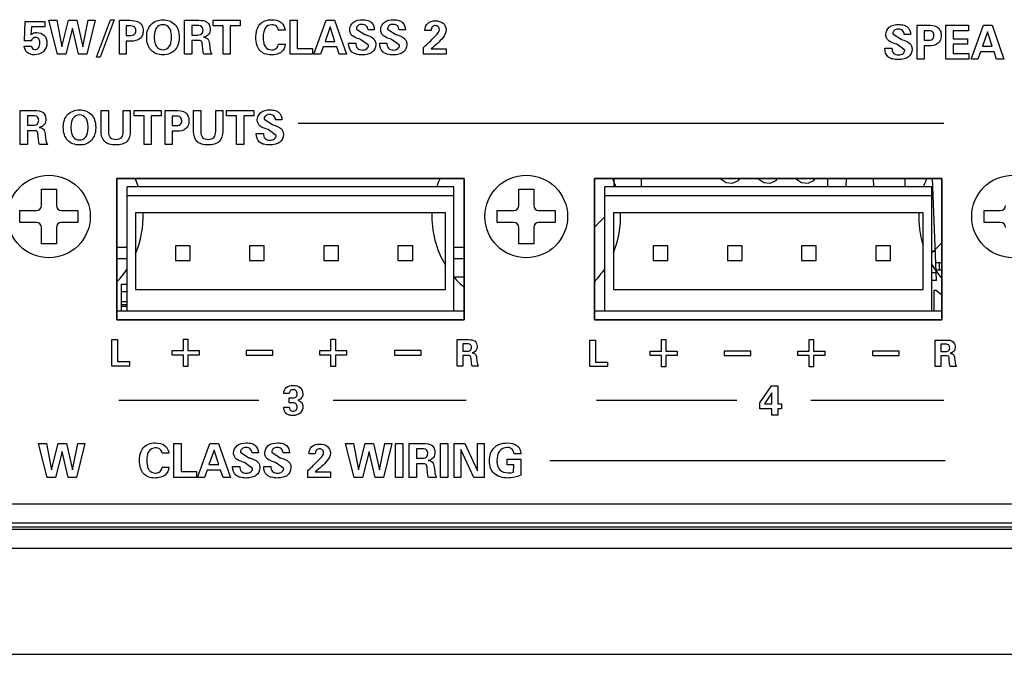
# Model space of a CAD drawing. Header units: inches. Extents: x 0 to 34, y 0 to 22.
# Tile 15 of 27: x 17.4 to 20, y 0 to 1.7. Entities that reach past the tile are written whole.
import ezdxf

# ---------------------------------------------------------------- set-up
doc = ezdxf.new("R2010")
doc.units = ezdxf.units.IN
doc.header["$LTSCALE"] = 1.87
doc.header["$MEASUREMENT"] = 0
doc.layers.get('0').update_dxf_attribs({"linetype": 'CONTINUOUS'})
doc.layers.add('03___PRT_ALL_CURVES', color=7, linetype='CONTINUOUS')
doc.layers.add('3_ALL_AXES', color=7, linetype='CONTINUOUS')

msp = doc.modelspace()

# ---------------------------------------------------------------- linework, layer by layer
at = {"color": 5}
for p, q in [((17.3901, 1.6267), (17.3921, 1.6779)), ((17.3921, 1.6779), (17.4442, 1.6779)), ((17.4442, 1.6779), (17.4442, 1.6638)), ((17.4549, 1.6808), (17.4761, 1.6808)), ((17.478, 1.5908), (17.4549, 1.6808)), ((17.4761, 1.6808), (17.4891, 1.6108)), ((17.4891, 1.6108), (17.5069, 1.6808)), ((17.5069, 1.6808), (17.5287, 1.6808)), ((17.5287, 1.6808), (17.5445, 1.6108)), ((17.5445, 1.6108), (17.5587, 1.6808)), ((17.5773, 1.6808), (17.5552, 1.5908)), ((17.5587, 1.6808), (17.5773, 1.6808)), ((17.5807, 1.5831), (17.6181, 1.6821)), ((17.6277, 1.6821), (17.5905, 1.5831)), ((17.6181, 1.6821), (17.6277, 1.6821)), ((17.6416, 1.6808), (17.6683, 1.6808)), ((17.6416, 1.5908), (17.6416, 1.6808)), ((17.8145, 1.6808), (17.8519, 1.6808)), ((17.8145, 1.5908), (17.8145, 1.6808)), ((17.8898, 1.6808), (17.9621, 1.6808)), ((17.8898, 1.6661), (17.8898, 1.6808)), ((17.9621, 1.6808), (17.9621, 1.6661)), ((18.0941, 1.6808), (18.1132, 1.6808)), ((18.0941, 1.5908), (18.0941, 1.6808)), ((18.1132, 1.6808), (18.1132, 1.606)), ((18.1568, 1.5908), (18.1895, 1.6808)), ((18.1895, 1.6808), (18.2122, 1.6808)), ((18.2122, 1.6808), (18.2436, 1.5908)), ((17.4086, 1.6638), (17.4074, 1.6425)), ((17.4442, 1.6638), (17.4086, 1.6638)), ((17.5171, 1.6597), (17.4994, 1.5908)), ((17.5333, 1.5908), (17.5171, 1.6597)), ((17.669, 1.6658), (17.6598, 1.6658)), ((17.6598, 1.6658), (17.6598, 1.6406)), ((17.8447, 1.6669), (17.8334, 1.6669)), ((17.8334, 1.6669), (17.8334, 1.6417)), ((17.9163, 1.6661), (17.8898, 1.6661)), ((17.9163, 1.5908), (17.9163, 1.6661)), ((17.9621, 1.6661), (17.9356, 1.6661)), ((17.9356, 1.6661), (17.9356, 1.5908)), ((18.0806, 1.6548), (18.0629, 1.6548)), ((18.2005, 1.663), (18.1868, 1.6249)), ((18.2128, 1.6249), (18.2005, 1.663)), ((18.2703, 1.6576), (18.2924, 1.6431)), ((18.3173, 1.6556), (18.3006, 1.6556)), ((18.3173, 1.6561), (18.3173, 1.6556)), ((18.3525, 1.6576), (18.3747, 1.6431)), ((18.3996, 1.6556), (18.3829, 1.6556)), ((18.3996, 1.6561), (18.3996, 1.6556)), ((18.4511, 1.6535), (18.4511, 1.6545)), ((18.4677, 1.6535), (18.4511, 1.6535)), ((19.6912, 1.6448), (19.7134, 1.6304)), ((19.7561, 1.668), (19.7829, 1.668)), ((19.7561, 1.578), (19.7561, 1.668)), ((19.7836, 1.653), (19.7744, 1.653)), ((19.7744, 1.653), (19.7744, 1.6279)), ((19.8319, 1.668), (19.8918, 1.668)), ((19.8319, 1.578), (19.8319, 1.668)), ((19.8918, 1.6531), (19.8515, 1.6531)), ((19.8515, 1.6531), (19.8515, 1.6319)), ((19.8918, 1.668), (19.8918, 1.6531)), ((19.8988, 1.578), (19.9315, 1.668)), ((19.9426, 1.6503), (19.9289, 1.6121)), ((19.9315, 1.668), (19.9543, 1.668)), ((19.955, 1.6121), (19.9426, 1.6503)), ((19.9543, 1.668), (19.9858, 1.578)), ((17.4084, 1.6267), (17.3901, 1.6267)), ((17.6598, 1.6406), (17.669, 1.6406)), ((17.6732, 1.6255), (17.6598, 1.6255)), ((17.6598, 1.6255), (17.6598, 1.5908)), ((17.8334, 1.6417), (17.8447, 1.6417)), ((17.85, 1.627), (17.8334, 1.627)), ((17.8334, 1.627), (17.8334, 1.5908)), ((17.8801, 1.6189), (17.8817, 1.6059)), ((18.1868, 1.6249), (18.2128, 1.6249)), ((18.2492, 1.62), (18.2681, 1.62)), ((18.2492, 1.6188), (18.2492, 1.62)), ((18.2808, 1.6301), (18.2769, 1.6314)), ((18.3019, 1.6144), (18.2808, 1.6301)), ((18.2924, 1.6431), (18.2936, 1.6428)), ((18.3315, 1.62), (18.3503, 1.62)), ((18.3315, 1.6188), (18.3315, 1.62)), ((18.3631, 1.6301), (18.3592, 1.6314)), ((18.3842, 1.6144), (18.3631, 1.6301)), ((18.3747, 1.6431), (18.3758, 1.6428)), ((19.7018, 1.6173), (19.6979, 1.6186)), ((19.7134, 1.6304), (19.7146, 1.63)), ((19.7384, 1.6429), (19.7216, 1.6429)), ((19.7384, 1.6433), (19.7384, 1.6429)), ((19.7744, 1.6279), (19.7836, 1.6279)), ((19.8515, 1.6319), (19.8893, 1.6319)), ((19.8893, 1.6319), (19.8893, 1.6172)), ((17.3898, 1.6126), (17.4087, 1.6126)), ((17.3898, 1.6124), (17.3898, 1.6126)), ((17.863, 1.6017), (17.8617, 1.6154)), ((18.063, 1.6177), (18.0811, 1.6177)), ((18.1132, 1.606), (18.1538, 1.606)), ((18.1538, 1.606), (18.1538, 1.5908)), ((18.182, 1.6101), (18.1749, 1.5908)), ((18.2176, 1.6101), (18.182, 1.6101)), ((18.224, 1.5908), (18.2176, 1.6101)), ((18.4478, 1.609), (18.4529, 1.6137)), ((18.4478, 1.5908), (18.4478, 1.609)), ((18.4677, 1.6055), (18.508, 1.6055)), ((18.508, 1.6055), (18.508, 1.5908)), ((19.6701, 1.6072), (19.689, 1.6072)), ((19.6701, 1.606), (19.6701, 1.6072)), ((19.723, 1.6016), (19.7018, 1.6173)), ((19.7878, 1.6127), (19.7744, 1.6127)), ((19.7744, 1.6127), (19.7744, 1.578)), ((19.8893, 1.6172), (19.8515, 1.6172)), ((19.8515, 1.6172), (19.8515, 1.593)), ((19.8515, 1.593), (19.8932, 1.593)), ((19.8932, 1.593), (19.8932, 1.578)), ((19.924, 1.5973), (19.917, 1.578)), ((19.9597, 1.5973), (19.924, 1.5973)), ((19.9289, 1.6121), (19.955, 1.6121)), ((19.9661, 1.578), (19.9597, 1.5973)), ((17.4994, 1.5908), (17.478, 1.5908)), ((17.5552, 1.5908), (17.5333, 1.5908)), ((17.5905, 1.5831), (17.5807, 1.5831)), ((17.6598, 1.5908), (17.6416, 1.5908)), ((17.8334, 1.5908), (17.8145, 1.5908)), ((17.8864, 1.5908), (17.8655, 1.5908)), ((17.9356, 1.5908), (17.9163, 1.5908)), ((18.1538, 1.5908), (18.0941, 1.5908)), ((18.1749, 1.5908), (18.1568, 1.5908)), ((18.2436, 1.5908), (18.224, 1.5908)), ((18.508, 1.5908), (18.4478, 1.5908)), ((19.7744, 1.578), (19.7561, 1.578)), ((19.8932, 1.578), (19.8319, 1.578)), ((19.917, 1.578), (19.8988, 1.578)), ((19.9858, 1.578), (19.9661, 1.578)), ((17.379, 1.4418), (17.4164, 1.4418)), ((17.379, 1.3518), (17.379, 1.4418)), ((17.5933, 1.4418), (17.6125, 1.4418)), ((17.5933, 1.3864), (17.5933, 1.4418)), ((17.6125, 1.4418), (17.6125, 1.3851)), ((17.6521, 1.4418), (17.6706, 1.4418)), ((17.6521, 1.3859), (17.6521, 1.4418)), ((17.6706, 1.4418), (17.6706, 1.3864)), ((17.6805, 1.4418), (17.7528, 1.4418)), ((17.6805, 1.4272), (17.6805, 1.4418)), ((17.7528, 1.4418), (17.7528, 1.4272)), ((17.763, 1.4418), (17.7896, 1.4418)), ((17.763, 1.3518), (17.763, 1.4418)), ((17.8382, 1.4418), (17.8574, 1.4418)), ((17.8382, 1.3864), (17.8382, 1.4418)), ((17.8574, 1.4418), (17.8574, 1.3851)), ((17.897, 1.4418), (17.9155, 1.4418)), ((17.897, 1.3859), (17.897, 1.4418)), ((17.9155, 1.4418), (17.9155, 1.3864)), ((17.9254, 1.4418), (17.9977, 1.4418)), ((17.9254, 1.4272), (17.9254, 1.4418)), ((17.9977, 1.4418), (17.9977, 1.4272)), ((17.4092, 1.4279), (17.3979, 1.4279)), ((17.3979, 1.4279), (17.3979, 1.4027)), ((17.707, 1.4272), (17.6805, 1.4272)), ((17.707, 1.3518), (17.707, 1.4272)), ((17.7528, 1.4272), (17.7263, 1.4272)), ((17.7263, 1.4272), (17.7263, 1.3518)), ((17.7904, 1.4268), (17.7812, 1.4268)), ((17.7812, 1.4268), (17.7812, 1.4017)), ((17.9519, 1.4272), (17.9254, 1.4272)), ((17.9519, 1.3518), (17.9519, 1.4272)), ((17.9977, 1.4272), (17.9712, 1.4272)), ((17.9712, 1.4272), (17.9712, 1.3518)), ((18.0254, 1.4186), (18.0476, 1.4042)), ((18.0725, 1.4167), (18.0557, 1.4167)), ((18.0725, 1.4171), (18.0725, 1.4167)), ((17.3979, 1.4027), (17.4092, 1.4027)), ((17.4145, 1.388), (17.3979, 1.388)), ((17.3979, 1.388), (17.3979, 1.3518)), ((17.7812, 1.4017), (17.7904, 1.4017)), ((17.7946, 1.3865), (17.7812, 1.3865)), ((17.7812, 1.3865), (17.7812, 1.3518)), ((18.0359, 1.3911), (18.0321, 1.3924)), ((18.0571, 1.3754), (18.0359, 1.3911)), ((18.0476, 1.4042), (18.0487, 1.4038)), ((18.1153, 1.4081), (19.8265, 1.4081)), ((17.4275, 1.3628), (17.4262, 1.3764)), ((17.4446, 1.3799), (17.4462, 1.3669)), ((18.0043, 1.381), (18.0232, 1.381)), ((18.0043, 1.3798), (18.0043, 1.381)), ((17.3979, 1.3518), (17.379, 1.3518)), ((17.4509, 1.3518), (17.43, 1.3518)), ((17.7263, 1.3518), (17.707, 1.3518)), ((17.7812, 1.3518), (17.763, 1.3518)), ((17.9712, 1.3518), (17.9519, 1.3518)), ((18.9012, 1.1325), (18.9282, 1.1594)), ((19.7943, 1.0639), (19.8212, 1.0908)), ((17.8112, 0.8353), (17.8232, 0.8353)), ((17.8112, 0.8051), (17.8112, 0.8353)), ((17.8232, 0.8353), (17.8232, 0.8051)), ((18.2024, 0.8353), (18.2144, 0.8353)), ((18.2024, 0.8051), (18.2024, 0.8353)), ((18.2144, 0.8353), (18.2144, 0.8051)), ((17.6218, 0.8342), (17.6367, 0.8342)), ((17.6218, 0.7642), (17.6218, 0.8342)), ((17.6367, 0.8342), (17.6367, 0.776)), ((18.537, 0.8342), (18.5661, 0.8342)), ((18.537, 0.7642), (18.537, 0.8342)), ((18.5606, 0.8234), (18.5517, 0.8234)), ((18.5517, 0.8234), (18.5517, 0.8038)), ((18.8887, 0.8331), (18.9036, 0.8331)), ((18.8887, 0.7631), (18.8887, 0.8331)), ((18.9036, 0.8331), (18.9036, 0.7749)), ((19.0781, 0.8342), (19.0901, 0.8342)), ((19.0781, 0.804), (19.0781, 0.8342)), ((19.0901, 0.8342), (19.0901, 0.804)), ((19.4693, 0.8342), (19.4813, 0.8342)), ((19.4693, 0.804), (19.4693, 0.8342)), ((19.4813, 0.8342), (19.4813, 0.804)), ((19.8039, 0.8331), (19.833, 0.8331)), ((19.8039, 0.7631), (19.8039, 0.8331)), ((19.8275, 0.8223), (19.8186, 0.8223)), ((19.8186, 0.8223), (19.8186, 0.8027)), ((17.7817, 0.8051), (17.8112, 0.8051)), ((17.7817, 0.7933), (17.7817, 0.8051)), ((17.8112, 0.7933), (17.7817, 0.7933)), ((17.8112, 0.763), (17.8112, 0.7933)), ((17.8232, 0.8051), (17.8527, 0.8051)), ((17.8527, 0.7933), (17.8232, 0.7933)), ((17.8232, 0.7933), (17.8232, 0.763)), ((17.8527, 0.8051), (17.8527, 0.7933)), ((18.0483, 0.8051), (17.9773, 0.8051)), ((17.9773, 0.8051), (17.9773, 0.7933)), ((17.9773, 0.7933), (18.0483, 0.7933)), ((18.0483, 0.7933), (18.0483, 0.8051)), ((18.1729, 0.8051), (18.2024, 0.8051)), ((18.1729, 0.7933), (18.1729, 0.8051)), ((18.2024, 0.7933), (18.1729, 0.7933)), ((18.2024, 0.763), (18.2024, 0.7933)), ((18.2144, 0.8051), (18.2439, 0.8051)), ((18.2439, 0.7933), (18.2144, 0.7933)), ((18.2144, 0.7933), (18.2144, 0.763)), ((18.2439, 0.8051), (18.2439, 0.7933)), ((18.4415, 0.8051), (18.3705, 0.8051)), ((18.3705, 0.8051), (18.3705, 0.7933)), ((18.3705, 0.7933), (18.4415, 0.7933)), ((18.4415, 0.7933), (18.4415, 0.8051)), ((18.5517, 0.8038), (18.5606, 0.8038)), ((18.5646, 0.7924), (18.5517, 0.7924)), ((18.5517, 0.7924), (18.5517, 0.7642)), ((18.5748, 0.7727), (18.5738, 0.7833)), ((18.5881, 0.786), (18.5893, 0.7759)), ((19.0486, 0.804), (19.0781, 0.804)), ((19.0486, 0.7923), (19.0486, 0.804)), ((19.0781, 0.7923), (19.0486, 0.7923)), ((19.0781, 0.7619), (19.0781, 0.7923)), ((19.0901, 0.804), (19.1196, 0.804)), ((19.1196, 0.7923), (19.0901, 0.7923)), ((19.0901, 0.7923), (19.0901, 0.7619)), ((19.1196, 0.804), (19.1196, 0.7923)), ((19.3152, 0.804), (19.2442, 0.804)), ((19.2442, 0.804), (19.2442, 0.7922)), ((19.2442, 0.7922), (19.3152, 0.7922)), ((19.3152, 0.7922), (19.3152, 0.804)), ((19.4399, 0.804), (19.4693, 0.804)), ((19.4399, 0.7923), (19.4399, 0.804)), ((19.4693, 0.7923), (19.4399, 0.7923)), ((19.4693, 0.7619), (19.4693, 0.7923)), ((19.4813, 0.804), (19.5108, 0.804)), ((19.5108, 0.7923), (19.4813, 0.7923)), ((19.4813, 0.7923), (19.4813, 0.7619)), ((19.5108, 0.804), (19.5108, 0.7923)), ((19.7084, 0.804), (19.6374, 0.804)), ((19.6374, 0.804), (19.6374, 0.7922)), ((19.6374, 0.7922), (19.7084, 0.7922)), ((19.7084, 0.7922), (19.7084, 0.804)), ((19.8186, 0.8027), (19.8275, 0.8027)), ((19.8316, 0.7913), (19.8186, 0.7913)), ((19.8186, 0.7913), (19.8186, 0.7631)), ((19.855, 0.785), (19.8562, 0.7748)), ((17.6683, 0.7642), (17.6218, 0.7642)), ((17.6367, 0.776), (17.6683, 0.776)), ((17.6683, 0.776), (17.6683, 0.7642)), ((17.8232, 0.763), (17.8112, 0.763)), ((18.2144, 0.763), (18.2024, 0.763)), ((18.5517, 0.7642), (18.537, 0.7642)), ((18.5929, 0.7642), (18.5767, 0.7642)), ((18.9352, 0.7631), (18.8887, 0.7631)), ((18.9036, 0.7749), (18.9352, 0.7749)), ((18.9352, 0.7749), (18.9352, 0.7631)), ((19.0901, 0.7619), (19.0781, 0.7619)), ((19.4813, 0.7619), (19.4693, 0.7619)), ((19.8186, 0.7631), (19.8039, 0.7631)), ((19.8417, 0.7716), (19.8407, 0.7822)), ((19.8598, 0.7631), (19.8436, 0.7631)), ((19.3392, 0.6666), (19.3696, 0.7117)), ((19.3696, 0.7117), (19.3863, 0.7117)), ((19.3863, 0.7117), (19.3863, 0.6639)), ((18.0919, 0.6911), (18.0771, 0.6911)), ((18.092, 0.6796), (18.098, 0.6796)), ((18.092, 0.6667), (18.092, 0.6796)), ((19.3708, 0.6936), (19.3512, 0.6639)), ((19.3708, 0.6639), (19.3708, 0.6936)), ((18.0115, 0.6732), (17.6404, 0.6732)), ((18.0774, 0.6549), (18.092, 0.6549)), ((18.0774, 0.6533), (18.0774, 0.6549)), ((18.0978, 0.6667), (18.092, 0.6667)), ((18.5604, 0.6732), (18.2081, 0.6732)), ((19.2776, 0.6732), (18.9065, 0.6732)), ((19.3392, 0.6511), (19.3392, 0.6666)), ((19.3512, 0.6639), (19.3708, 0.6639)), ((19.3863, 0.6639), (19.396, 0.6639)), ((19.396, 0.6639), (19.396, 0.6511)), ((19.8265, 0.6732), (19.4742, 0.6732)), ((19.3708, 0.6511), (19.3392, 0.6511)), ((19.3708, 0.6343), (19.3708, 0.6511)), ((19.3863, 0.6343), (19.3708, 0.6343)), ((19.396, 0.6511), (19.3863, 0.6511)), ((19.3863, 0.6511), (19.3863, 0.6343)), ((17.4274, 0.5589), (17.4486, 0.5589)), ((17.4505, 0.4689), (17.4274, 0.5589)), ((17.4486, 0.5589), (17.4616, 0.4889)), ((17.4616, 0.4889), (17.4795, 0.5589)), ((17.4795, 0.5589), (17.5014, 0.5589)), ((17.5014, 0.5589), (17.5172, 0.4889)), ((17.5172, 0.4889), (17.5315, 0.5589)), ((17.5502, 0.5589), (17.528, 0.4689)), ((17.5315, 0.5589), (17.5502, 0.5589)), ((17.786, 0.5589), (17.8052, 0.5589)), ((17.786, 0.4689), (17.786, 0.5589)), ((17.8052, 0.5589), (17.8052, 0.4842)), ((17.8489, 0.4689), (17.8817, 0.5589)), ((17.8817, 0.5589), (17.9045, 0.5589)), ((17.9045, 0.5589), (17.936, 0.4689)), ((18.2411, 0.5589), (18.2623, 0.5589)), ((18.2642, 0.4689), (18.2411, 0.5589)), ((18.2623, 0.5589), (18.2754, 0.4889)), ((18.2754, 0.4889), (18.2933, 0.5589)), ((18.2933, 0.5589), (18.3152, 0.5589)), ((18.3152, 0.5589), (18.331, 0.4889)), ((18.331, 0.4889), (18.3453, 0.5589)), ((18.3639, 0.5589), (18.3418, 0.4689)), ((18.3453, 0.5589), (18.3639, 0.5589)), ((18.3733, 0.5589), (18.3926, 0.5589)), ((18.3733, 0.4689), (18.3733, 0.5589)), ((18.3926, 0.5589), (18.3926, 0.4689)), ((18.4098, 0.5589), (18.4474, 0.5589)), ((18.4098, 0.4689), (18.4098, 0.5589)), ((18.4925, 0.5589), (18.5117, 0.5589)), ((18.4925, 0.4689), (18.4925, 0.5589)), ((18.5117, 0.5589), (18.5117, 0.4689)), ((18.529, 0.5589), (18.5569, 0.5589)), ((18.529, 0.4689), (18.529, 0.5589)), ((18.5569, 0.5589), (18.5909, 0.4866)), ((18.5909, 0.5589), (18.6082, 0.5589)), ((18.5909, 0.4866), (18.5909, 0.5589)), ((18.6082, 0.5589), (18.6082, 0.4689)), ((17.4897, 0.5379), (17.472, 0.4689)), ((17.506, 0.4689), (17.4897, 0.5379)), ((17.7725, 0.5329), (17.7547, 0.5329)), ((17.8927, 0.5412), (17.8791, 0.503)), ((17.9051, 0.503), (17.8927, 0.5412)), ((17.9628, 0.5357), (17.985, 0.5213)), ((18.01, 0.5338), (17.9932, 0.5338)), ((18.01, 0.5343), (18.01, 0.5338)), ((18.0453, 0.5357), (18.0675, 0.5213)), ((18.0925, 0.5338), (18.0757, 0.5338)), ((18.0925, 0.5343), (18.0925, 0.5338)), ((18.1442, 0.5317), (18.1442, 0.5326)), ((18.1609, 0.5317), (18.1442, 0.5317)), ((18.3035, 0.5379), (18.2858, 0.4689)), ((18.3198, 0.4689), (18.3035, 0.5379)), ((18.4402, 0.545), (18.4288, 0.545)), ((18.4288, 0.545), (18.4288, 0.5198)), ((18.5814, 0.4689), (18.5463, 0.5434)), ((18.5463, 0.5434), (18.5463, 0.4689)), ((18.7056, 0.5312), (18.6875, 0.5312)), ((18.7056, 0.5328), (18.7056, 0.5312)), ((17.7548, 0.4959), (17.773, 0.4959)), ((17.8791, 0.503), (17.9051, 0.503)), ((17.9416, 0.4982), (17.9606, 0.4982)), ((17.9416, 0.4969), (17.9416, 0.4982)), ((17.9733, 0.5082), (17.9694, 0.5095)), ((17.9945, 0.4925), (17.9733, 0.5082)), ((17.985, 0.5213), (17.9861, 0.5209)), ((18.0242, 0.4982), (18.0431, 0.4982)), ((18.0242, 0.4969), (18.0242, 0.4982)), ((18.0558, 0.5082), (18.052, 0.5095)), ((18.0771, 0.4925), (18.0558, 0.5082)), ((18.0675, 0.5213), (18.0687, 0.5209)), ((18.4288, 0.5198), (18.4402, 0.5198)), ((18.4455, 0.5052), (18.4288, 0.5052)), ((18.4288, 0.5052), (18.4288, 0.4689)), ((18.4757, 0.497), (18.4773, 0.484)), ((18.6694, 0.5169), (18.7054, 0.5169)), ((18.6694, 0.5026), (18.6694, 0.5169)), ((18.6866, 0.5026), (18.6694, 0.5026)), ((18.6865, 0.4829), (18.6866, 0.5026)), ((18.7054, 0.5169), (18.7054, 0.4748)), ((19.83, 0.5128), (18.7824, 0.5128)), ((17.8052, 0.4842), (17.8459, 0.4842)), ((17.8459, 0.4842), (17.8459, 0.4689)), ((17.8742, 0.4883), (17.8671, 0.4689)), ((17.9099, 0.4883), (17.8742, 0.4883)), ((17.9163, 0.4689), (17.9099, 0.4883)), ((18.1408, 0.4872), (18.146, 0.4918)), ((18.1408, 0.4689), (18.1408, 0.4872)), ((18.1609, 0.4837), (18.2013, 0.4837)), ((18.2013, 0.4837), (18.2013, 0.4689)), ((18.4585, 0.4799), (18.4573, 0.4935)), ((17.472, 0.4689), (17.4505, 0.4689)), ((17.528, 0.4689), (17.506, 0.4689)), ((17.8459, 0.4689), (17.786, 0.4689)), ((17.8671, 0.4689), (17.8489, 0.4689)), ((17.936, 0.4689), (17.9163, 0.4689)), ((18.2013, 0.4689), (18.1408, 0.4689)), ((18.2858, 0.4689), (18.2642, 0.4689)), ((18.3418, 0.4689), (18.3198, 0.4689)), ((18.3926, 0.4689), (18.3733, 0.4689)), ((18.4288, 0.4689), (18.4098, 0.4689)), ((18.482, 0.4689), (18.461, 0.4689)), ((18.5117, 0.4689), (18.4925, 0.4689)), ((18.5463, 0.4689), (18.529, 0.4689)), ((18.6082, 0.4689), (18.5814, 0.4689))]:
    msp.add_line(p, q, dxfattribs=at)
at = {"color": 8}
for p, q in [((17.6351, 1.2616), (18.5551, 1.2616)), ((17.6351, 0.8866), (17.6351, 1.2616)), ((18.5551, 1.2616), (18.5551, 0.8866)), ((18.9012, 1.2616), (19.8212, 1.2616)), ((18.9012, 0.8866), (18.9012, 1.2616)), ((18.9529, 1.2396), (18.9529, 1.2616)), ((19.0249, 1.2396), (19.0249, 1.2616)), ((19.5189, 1.2396), (19.5189, 1.2616)), ((19.5677, 1.2396), (19.5685, 1.2616)), ((19.6411, 1.2396), (19.6402, 1.2616)), ((19.7237, 1.2396), (19.7245, 1.2616)), ((19.8067, 0.9911), (19.7962, 1.2616)), ((19.8212, 1.2616), (19.8212, 0.8866)), ((17.435, 1.2333), (17.4748, 1.2333)), ((17.435, 1.1895), (17.435, 1.2333)), ((17.4748, 1.2333), (17.4748, 1.1895)), ((18.5282, 1.2396), (17.6621, 1.2396)), ((17.6621, 0.9106), (17.6621, 1.2396)), ((18.5282, 0.9106), (18.5282, 1.2396)), ((18.7, 1.2333), (18.7398, 1.2333)), ((18.7, 1.1895), (18.7, 1.2333)), ((18.7398, 1.2333), (18.7398, 1.1895)), ((19.7943, 1.2396), (18.9282, 1.2396)), ((18.9282, 0.9106), (18.9282, 1.2396)), ((19.7943, 0.9106), (19.7943, 1.2396)), ((17.6621, 1.2166), (18.5282, 1.2166)), ((18.9282, 1.2166), (19.7943, 1.2166)), ((17.3781, 1.1765), (17.422, 1.1765)), ((17.3781, 1.1446), (17.3781, 1.1765)), ((17.4878, 1.1765), (17.5316, 1.1765)), ((17.5316, 1.1765), (17.5316, 1.1446)), ((18.6431, 1.1765), (18.687, 1.1765)), ((18.6431, 1.1446), (18.6431, 1.1765)), ((18.7528, 1.1765), (18.7966, 1.1765)), ((18.7966, 1.1765), (18.7966, 1.1446)), ((19.9331, 1.1765), (19.977, 1.1765)), ((19.9331, 1.1446), (19.9331, 1.1765)), ((18.5057, 1.1701), (17.6846, 1.1701)), ((17.6846, 1.1701), (17.6846, 0.9671)), ((18.5057, 0.9671), (18.5057, 1.1701)), ((19.7718, 1.1701), (18.9507, 1.1701)), ((18.9507, 1.1701), (18.9507, 0.9671)), ((19.7718, 0.9671), (19.7718, 1.1701)), ((17.422, 1.1446), (17.3781, 1.1446)), ((17.435, 1.0878), (17.435, 1.1316)), ((17.4748, 1.1316), (17.4748, 1.0878)), ((17.5316, 1.1446), (17.4878, 1.1446)), ((18.687, 1.1446), (18.6431, 1.1446)), ((18.7, 1.0878), (18.7, 1.1316)), ((18.7398, 1.1316), (18.7398, 1.0878)), ((18.7966, 1.1446), (18.7528, 1.1446)), ((19.977, 1.1446), (19.9331, 1.1446)), ((17.4748, 1.0878), (17.435, 1.0878)), ((17.6621, 1.0784), (17.6351, 1.0784)), ((17.8292, 1.0831), (17.7902, 1.0831)), ((17.7902, 1.0831), (17.7902, 1.0441)), ((17.8292, 1.0441), (17.8292, 1.0831)), ((18.0258, 1.0831), (17.9868, 1.0831)), ((17.9868, 1.0831), (17.9868, 1.0441)), ((18.0258, 1.0441), (18.0258, 1.0831)), ((18.2224, 1.0831), (18.1834, 1.0831)), ((18.1834, 1.0831), (18.1834, 1.0441)), ((18.2224, 1.0441), (18.2224, 1.0831)), ((18.419, 1.0831), (18.38, 1.0831)), ((18.38, 1.0831), (18.38, 1.0441)), ((18.419, 1.0441), (18.419, 1.0831)), ((18.5551, 1.0784), (18.5282, 1.0784)), ((18.7398, 1.0878), (18.7, 1.0878)), ((19.0953, 1.0831), (19.0563, 1.0831)), ((19.0563, 1.0831), (19.0563, 1.0441)), ((19.0953, 1.0441), (19.0953, 1.0831)), ((19.2919, 1.0831), (19.2529, 1.0831)), ((19.2529, 1.0831), (19.2529, 1.0441)), ((19.2919, 1.0441), (19.2919, 1.0831)), ((19.4885, 1.0831), (19.4495, 1.0831)), ((19.4495, 1.0831), (19.4495, 1.0441)), ((19.4885, 1.0441), (19.4885, 1.0831)), ((19.6851, 1.0831), (19.6461, 1.0831)), ((19.6461, 1.0831), (19.6461, 1.0441)), ((19.6851, 1.0441), (19.6851, 1.0831)), ((17.6621, 1.0484), (17.6351, 1.0484)), ((17.7902, 1.0441), (17.8292, 1.0441)), ((17.9868, 1.0441), (18.0258, 1.0441)), ((18.1834, 1.0441), (18.2224, 1.0441)), ((18.38, 1.0441), (18.419, 1.0441)), ((18.5551, 1.0484), (18.5282, 1.0484)), ((19.0563, 1.0441), (19.0953, 1.0441)), ((19.2529, 1.0441), (19.2919, 1.0441)), ((19.4495, 1.0441), (19.4885, 1.0441)), ((19.6461, 1.0441), (19.6851, 1.0441)), ((19.7943, 1.0686), (19.8037, 1.0686)), ((19.8049, 1.0386), (19.8212, 1.0386)), ((19.8212, 1.0186), (19.8057, 1.0186)), ((19.8139, 1.0386), (19.8139, 1.0186)), ((18.5282, 1.0007), (18.5551, 1.0007)), ((19.7943, 1.0119), (19.8059, 1.0119)), ((17.6846, 0.9671), (18.5057, 0.9671)), ((18.9507, 0.9671), (19.7718, 0.9671)), ((19.8067, 0.9911), (19.7943, 0.9911)), ((19.8009, 0.9656), (19.8059, 0.9656)), ((19.8009, 0.9106), (19.8009, 0.9656)), ((19.8059, 0.9656), (19.8212, 0.9527)), ((17.6351, 0.9106), (18.5551, 0.9106)), ((18.9012, 0.9106), (19.8212, 0.9106)), ((18.5551, 0.8866), (17.6351, 0.8866)), ((19.8212, 0.8866), (18.9012, 0.8866)), ((7.7789, 0.3986), (23.5369, 0.3986)), ((7.7555, 0.3486), (23.5602, 0.3486)), ((17.1579, 0.3379), (22.0329, 0.3379)), ((17.1579, 0.3316), (22.0329, 0.3316)), ((9.2829, 0.2816), (22.0329, 0.2816)), ((0, 0), (34, 0))]:
    msp.add_line(p, q, dxfattribs=at)
for points in [[(19.2336, 1.2616), (19.2337, 1.2615), (19.2497, 1.2507), (19.2667, 1.2494)], [(19.2667, 1.2494), (19.2824, 1.2564), (19.2857, 1.2616)], [(19.3336, 1.2616), (19.3337, 1.2615), (19.3497, 1.2507), (19.3667, 1.2494)], [(19.3667, 1.2494), (19.3824, 1.2564), (19.3857, 1.2616)], [(19.4336, 1.2616), (19.4337, 1.2615), (19.4497, 1.2507), (19.4667, 1.2494)], [(19.4667, 1.2494), (19.4824, 1.2564), (19.4857, 1.2616)]]:
    msp.add_lwpolyline(points, dxfattribs=at)
for centre in [(17.4549, 1.1606), (18.7199, 1.1606), (20.0099, 1.1606)]:
    msp.add_circle(centre, 0.1095, dxfattribs=at)
at = {"color": 7}
for centre, start, end in [((17.4549, 1.1606), 18.4248, 24), ((18.7199, 1.1606), 156.1701, 161.5752), ((18.7199, 1.1606), 18.4248, 23.8299), ((20.0099, 1.1606), 156.1701, 161.5752), ((17.4549, 1.1606), 336.777, 2.2744), ((18.7199, 1.1606), 177.8221, 211.0355), ((18.7199, 1.1606), 337.4276, 2.2691), ((20.0099, 1.1606), 177.6, 197.7122), ((17.4549, 1.1606), 316.1474, 325.9862), ((18.7199, 1.1606), 316.5077, 326.4298), ((20.0099, 1.1606), 210.3937, 221.0051), ((18.7199, 1.1606), 219.9186, 228.7668)]:
    msp.add_arc(centre, 0.25, start, end, dxfattribs=at)
at = {"color": 8}
for centre, start, end in [((17.422, 1.1895), 270, 360), ((17.4878, 1.1895), 180, 270), ((18.687, 1.1895), 270, 360), ((18.7528, 1.1895), 180, 270), ((19.977, 1.1895), 270, 360), ((17.422, 1.1316), 0, 90), ((17.4878, 1.1316), 90, 180), ((18.687, 1.1316), 0, 90), ((18.7528, 1.1316), 90, 180), ((19.977, 1.1316), 0, 90)]:
    msp.add_arc(centre, 0.013, start, end, dxfattribs=at)
at = {"color": 5}
for points, start_tangent, end_tangent in [([(17.6683, 1.6808), (17.696, 1.6743), (17.7025, 1.6658), (17.7046, 1.6534), (17.7027, 1.6413), (17.6967, 1.6325), (17.6732, 1.6255)], (1, 0), (-1, 0)), ([(17.7141, 1.6362), (17.717, 1.6554), (17.7257, 1.6698), (17.7571, 1.6821), (17.7885, 1.6698), (17.7971, 1.6553), (17.8, 1.6362), (17.8, 1.6342)], (-0.002068, 0.999998), (-0.021136, -0.999777)), ([(17.8519, 1.6808), (17.8749, 1.6753), (17.8823, 1.6581), (17.8782, 1.6433), (17.8649, 1.6359)], (1, 0), (-0.972847, -0.231451)), ([(18.0038, 1.6435), (18.0062, 1.6554), (18.0142, 1.6701), (18.0272, 1.6792), (18.0447, 1.6823), (18.0705, 1.675), (18.0806, 1.6548)], (0.094497, 0.995525), (0.051308, -0.998683)), ([(18.2769, 1.6314), (18.2598, 1.6392), (18.254, 1.6463), (18.252, 1.656), (18.2612, 1.6753), (18.2862, 1.6824), (18.3004, 1.6804)], (-0.94972, 0.3131), (0.951686, -0.307073)), ([(18.3006, 1.6556), (18.296, 1.6663), (18.285, 1.67), (18.2742, 1.6669), (18.2702, 1.6585), (18.2703, 1.6576)], (-0.088262, 0.996097), (0.121682, -0.992569)), ([(18.3004, 1.6804), (18.3092, 1.6755), (18.3173, 1.6561)], (0.951686, -0.307073), (0, -1)), ([(18.3592, 1.6314), (18.3421, 1.6392), (18.3363, 1.6463), (18.3342, 1.656), (18.3434, 1.6753), (18.3685, 1.6824), (18.3826, 1.6804)], (-0.94972, 0.3131), (0.951686, -0.307073)), ([(18.3829, 1.6556), (18.3783, 1.6663), (18.3673, 1.67), (18.3565, 1.6669), (18.3525, 1.6585), (18.3525, 1.6576)], (-0.088262, 0.996097), (0.121682, -0.992569)), ([(18.3826, 1.6804), (18.3914, 1.6755), (18.3996, 1.6561)], (0.951686, -0.307073), (0, -1)), ([(18.4511, 1.6545), (18.4587, 1.6726), (18.4793, 1.6793), (18.4998, 1.6729), (18.5075, 1.6561), (18.5075, 1.655)], (0, 1), (-0.031565, -0.999502)), ([(17.4074, 1.6425), (17.4148, 1.6471), (17.4233, 1.6485), (17.4423, 1.6409), (17.4496, 1.6212), (17.4406, 1.5981), (17.4387, 1.5964)], (0.749068, 0.662493), (-0.777431, -0.628968)), ([(17.669, 1.6406), (17.6818, 1.6436), (17.6856, 1.6533), (17.6818, 1.6629), (17.669, 1.6658)], (1, 0), (-1, 0)), ([(17.7798, 1.6361), (17.7784, 1.6503), (17.774, 1.6607), (17.757, 1.6691), (17.7401, 1.6607), (17.7356, 1.6503), (17.7342, 1.6361)], (-0.000797, 1), (-0.001339, -0.999999)), ([(17.8447, 1.6417), (17.8594, 1.6444), (17.8634, 1.654), (17.8596, 1.664), (17.8447, 1.6669)], (1, 0), (-1, 0)), ([(18.0629, 1.6548), (18.0579, 1.6651), (18.0455, 1.669), (18.0285, 1.6606), (18.0243, 1.6502), (18.0228, 1.6357), (18.0231, 1.6292)], (-0.047392, 0.998876), (0.077505, -0.996992)), ([(18.4529, 1.6137), (18.4805, 1.6408), (18.4897, 1.6565), (18.4868, 1.6638), (18.4795, 1.6667), (18.4714, 1.6639)], (0.745494, 0.666512), (-0.731926, -0.681384)), ([(18.4714, 1.6639), (18.4709, 1.6634), (18.4677, 1.6535)], (-0.731926, -0.681384), (-0.037574, -0.999294)), ([(18.5075, 1.655), (18.4993, 1.6355), (18.4677, 1.6055)], (-0.031565, -0.999502), (-0.773417, -0.633897)), ([(19.6979, 1.6186), (19.6808, 1.6264), (19.6749, 1.6336), (19.6728, 1.6432), (19.6821, 1.6625), (19.7072, 1.6696), (19.7214, 1.6676)], (-0.950044, 0.312117), (0.952037, -0.305982)), ([(19.7216, 1.6429), (19.717, 1.6535), (19.706, 1.6572), (19.6952, 1.6541), (19.6912, 1.6458), (19.6912, 1.6448)], (-0.089096, 0.996023), (0.120845, -0.992671)), ([(19.7214, 1.6676), (19.7303, 1.6627), (19.7384, 1.6433)], (0.952037, -0.305982), (0, -1)), ([(19.7829, 1.668), (19.8108, 1.6615), (19.8172, 1.653), (19.8194, 1.6406), (19.8174, 1.6285), (19.8114, 1.6198), (19.7878, 1.6127)], (1, 0), (-1, 0)), ([(19.7836, 1.6279), (19.7965, 1.6308), (19.8003, 1.6405), (19.7965, 1.6501), (19.7836, 1.653)], (1, 0), (-1, 0)), ([(17.4311, 1.6216), (17.4279, 1.6314), (17.4197, 1.6356), (17.4128, 1.6333), (17.4084, 1.6267)], (-0.044086, 0.999028), (-0.320472, -0.947258)), ([(17.4087, 1.6126), (17.4113, 1.6058), (17.4182, 1.6033), (17.4276, 1.6079), (17.4311, 1.6204), (17.4311, 1.6216)], (0.028177, -0.999603), (-0.044086, 0.999028)), ([(17.8, 1.6342), (17.7971, 1.6166), (17.7886, 1.6017), (17.7751, 1.5924), (17.7571, 1.5892), (17.7391, 1.5923), (17.7255, 1.6017), (17.717, 1.6165), (17.7141, 1.6362)], (-0.021136, -0.999777), (-0.002068, 0.999998)), ([(17.7342, 1.6361), (17.7356, 1.6217), (17.74, 1.6112), (17.757, 1.6027), (17.774, 1.6112), (17.7784, 1.6217), (17.7798, 1.6361)], (-0.001339, -0.999999), (-0.000797, 1)), ([(17.8617, 1.6154), (17.8591, 1.6253), (17.85, 1.627)], (-0.090858, 0.995864), (-1, 0)), ([(17.8649, 1.6359), (17.8756, 1.6314), (17.8801, 1.6189)], (0.993855, -0.110694), (0.123707, -0.992319)), ([(18.0811, 1.6177), (18.0708, 1.5965), (18.0595, 1.5911), (18.0444, 1.5892), (18.0267, 1.5922), (18.0139, 1.601), (18.0061, 1.6154), (18.0035, 1.6354), (18.0038, 1.6435)], (-0.069471, -0.997584), (0.094497, 0.995525)), ([(18.0231, 1.6292), (18.0242, 1.621), (18.0285, 1.6106), (18.0456, 1.6024), (18.0578, 1.6066), (18.063, 1.6177)], (0.077505, -0.996992), (0.071007, 0.997476)), ([(18.2671, 1.5918), (18.2581, 1.5966), (18.2492, 1.6188)], (-0.947716, 0.319114), (0, 1)), ([(18.2936, 1.6428), (18.3159, 1.6315), (18.3199, 1.6248), (18.3212, 1.616), (18.3116, 1.5963), (18.3001, 1.591), (18.2849, 1.5892), (18.2693, 1.5911), (18.2671, 1.5918)], (0.949439, -0.313951), (-0.947716, 0.319114)), ([(18.2681, 1.62), (18.2725, 1.6065), (18.2858, 1.602), (18.2975, 1.6055), (18.3019, 1.6144)], (0, -1), (0.008748, 0.999962)), ([(18.3493, 1.5918), (18.3404, 1.5966), (18.3315, 1.6188)], (-0.947716, 0.319114), (0, 1)), ([(18.3758, 1.6428), (18.3982, 1.6315), (18.4022, 1.6248), (18.4035, 1.616), (18.3939, 1.5963), (18.3824, 1.591), (18.3671, 1.5892), (18.3515, 1.5911), (18.3493, 1.5918)], (0.949439, -0.313951), (-0.947716, 0.319114)), ([(18.3503, 1.62), (18.3548, 1.6065), (18.3681, 1.602), (18.3797, 1.6055), (18.3842, 1.6144)], (0, -1), (0.008748, 0.999962)), ([(19.7146, 1.63), (19.737, 1.6188), (19.741, 1.6121), (19.7424, 1.6033), (19.7327, 1.5836), (19.7212, 1.5783), (19.7059, 1.5765), (19.6902, 1.5783), (19.688, 1.579)], (0.94973, -0.313069), (-0.948115, 0.317929)), ([(17.4387, 1.5964), (17.4171, 1.5892), (17.3973, 1.5956), (17.3898, 1.6124)], (-0.777431, -0.628968), (0, 1)), ([(17.8655, 1.5908), (17.8639, 1.5951), (17.863, 1.6017)], (-0.452726, 0.89165), (-0.088385, 0.996086)), ([(17.8817, 1.6059), (17.8835, 1.5968), (17.8864, 1.5908)], (0.133228, -0.991085), (0.586737, -0.809778)), ([(19.688, 1.579), (19.679, 1.5839), (19.6701, 1.606)], (-0.948115, 0.317929), (0, 1)), ([(19.689, 1.6072), (19.6934, 1.5937), (19.7068, 1.5892), (19.7185, 1.5927), (19.723, 1.6016)], (0, -1), (0.00987, 0.999951)), ([(17.4164, 1.4418), (17.4395, 1.4363), (17.4468, 1.4192), (17.4427, 1.4043), (17.4294, 1.3969)], (1, 0), (-0.972813, -0.231592)), ([(17.4931, 1.3973), (17.4959, 1.4164), (17.5047, 1.4309), (17.5361, 1.4432), (17.5675, 1.4309), (17.5761, 1.4163), (17.579, 1.3973), (17.579, 1.3953)], (-0.002064, 0.999998), (-0.021178, -0.999776)), ([(17.7896, 1.4418), (17.8174, 1.4353), (17.8238, 1.4268), (17.826, 1.4144), (17.824, 1.4023), (17.8181, 1.3936), (17.7946, 1.3865)], (1, 0), (-1, 0)), ([(18.0321, 1.3924), (18.015, 1.4002), (18.0091, 1.4074), (18.0071, 1.417), (18.0163, 1.4363), (18.0413, 1.4434), (18.0555, 1.4414)], (-0.949767, 0.312959), (0.951702, -0.307024)), ([(18.0555, 1.4414), (18.0643, 1.4365), (18.0725, 1.4171)], (0.951702, -0.307024), (0, -1)), ([(17.4092, 1.4027), (17.4239, 1.4054), (17.4279, 1.415), (17.4241, 1.4251), (17.4092, 1.4279)], (1, 0), (-1, 0)), ([(17.5588, 1.3971), (17.5574, 1.4114), (17.553, 1.4217), (17.536, 1.4302), (17.5191, 1.4217), (17.5146, 1.4113), (17.5132, 1.3971)], (-0.000798, 1), (-0.001308, -0.999999)), ([(17.7904, 1.4017), (17.8032, 1.4046), (17.807, 1.4143), (17.8031, 1.4239), (17.7904, 1.4268)], (1, 0), (-1, 0)), ([(18.0557, 1.4167), (18.0511, 1.4273), (18.0401, 1.431), (18.0294, 1.4279), (18.0254, 1.4196), (18.0254, 1.4186)], (-0.088262, 0.996097), (0.121675, -0.99257)), ([(17.4262, 1.3764), (17.4236, 1.3863), (17.4145, 1.388)], (-0.090149, 0.995928), (-1, 0)), ([(17.4294, 1.3969), (17.4402, 1.3924), (17.4446, 1.3799)], (0.993855, -0.110694), (0.123052, -0.9924)), ([(17.579, 1.3953), (17.5761, 1.3776), (17.5676, 1.3628), (17.5541, 1.3534), (17.5361, 1.3503), (17.5181, 1.3534), (17.5045, 1.3627), (17.496, 1.3775), (17.4931, 1.3973)], (-0.021178, -0.999776), (-0.002064, 0.999998)), ([(17.5132, 1.3971), (17.5146, 1.3827), (17.519, 1.3722), (17.536, 1.3637), (17.553, 1.3722), (17.5574, 1.3827), (17.5588, 1.3971)], (-0.001308, -0.999999), (-0.000798, 1)), ([(17.6706, 1.3864), (17.6611, 1.3593), (17.649, 1.3526), (17.632, 1.3504), (17.6148, 1.3526), (17.6028, 1.3592), (17.5933, 1.3864)], (0, -1), (0, 1)), ([(17.6125, 1.3851), (17.6175, 1.3701), (17.6326, 1.3652), (17.6474, 1.3702), (17.6521, 1.3859)], (0, -1), (0, 1)), ([(17.9155, 1.3864), (17.9059, 1.3593), (17.8939, 1.3526), (17.8769, 1.3504), (17.8597, 1.3526), (17.8477, 1.3592), (17.8382, 1.3864)], (0, -1), (0, 1)), ([(17.8574, 1.3851), (17.8623, 1.3701), (17.8775, 1.3652), (17.8922, 1.3702), (17.897, 1.3859)], (0, -1), (0, 1)), ([(18.0487, 1.4038), (18.071, 1.3926), (18.075, 1.3859), (18.0764, 1.3771), (18.0668, 1.3574), (18.0553, 1.3521), (18.04, 1.3503), (18.0244, 1.3521), (18.0222, 1.3528)], (0.949407, -0.31405), (-0.947739, 0.319048)), ([(17.43, 1.3518), (17.4285, 1.3561), (17.4275, 1.3628)], (-0.452726, 0.89165), (-0.088385, 0.996086)), ([(17.4462, 1.3669), (17.4481, 1.3578), (17.4509, 1.3518)], (0.132164, -0.991228), (0.586737, -0.809778)), ([(18.0222, 1.3528), (18.0133, 1.3577), (18.0043, 1.3798)], (-0.947739, 0.319048), (0, 1)), ([(18.0232, 1.381), (18.0276, 1.3675), (18.041, 1.363), (18.0526, 1.3665), (18.0571, 1.3754)], (0, -1), (0.008748, 0.999962)), ([(18.5606, 0.8038), (18.572, 0.8059), (18.575, 0.8133), (18.5721, 0.8212), (18.5606, 0.8234)], (1, 0), (-1, 0)), ([(18.5661, 0.8342), (18.5841, 0.8299), (18.5898, 0.8166), (18.5866, 0.805), (18.5762, 0.7992)], (1, 0), (-0.972468, -0.233037)), ([(19.8275, 0.8027), (19.8389, 0.8048), (19.842, 0.8123), (19.839, 0.8201), (19.8275, 0.8223)], (1, 0), (-1, 0)), ([(19.833, 0.8331), (19.851, 0.8288), (19.8567, 0.8155), (19.8535, 0.804), (19.8431, 0.7982)], (1, 0), (-0.972468, -0.233037)), ([(18.5738, 0.7833), (18.5717, 0.791), (18.5646, 0.7924)], (-0.091117, 0.99584), (-1, 0)), ([(18.5762, 0.7992), (18.5846, 0.7957), (18.5881, 0.786)], (0.993983, -0.109533), (0.123088, -0.992396)), ([(19.8407, 0.7822), (19.8386, 0.79), (19.8316, 0.7913)], (-0.091117, 0.99584), (-1, 0)), ([(19.8431, 0.7982), (19.8515, 0.7947), (19.855, 0.785)], (0.993983, -0.109533), (0.123088, -0.992396)), ([(18.5767, 0.7642), (18.5755, 0.7675), (18.5748, 0.7727)], (-0.454298, 0.89085), (-0.09021, 0.995923)), ([(18.5893, 0.7759), (18.5907, 0.7689), (18.5929, 0.7642)], (0.132255, -0.991216), (0.585396, -0.810748)), ([(19.8436, 0.7631), (19.8424, 0.7665), (19.8417, 0.7716)], (-0.454298, 0.89085), (-0.09021, 0.995923)), ([(19.8562, 0.7748), (19.8577, 0.7678), (19.8598, 0.7631)], (0.132255, -0.991216), (0.585396, -0.810748)), ([(18.0771, 0.6911), (18.0838, 0.7073), (18.1023, 0.713), (18.1208, 0.707), (18.1277, 0.6907), (18.1277, 0.6899)], (0.010716, 0.999943), (-0.022625, -0.999744)), ([(18.1021, 0.7017), (18.0947, 0.6988), (18.0919, 0.6911)], (-1, 0.000038), (-0.022244, -0.999753)), ([(18.098, 0.6796), (18.1095, 0.682), (18.1127, 0.6902), (18.1099, 0.6986), (18.1021, 0.7017)], (1, 0), (-1, 0.000038)), ([(18.1277, 0.6899), (18.1244, 0.6797), (18.1144, 0.6736)], (-0.022625, -0.999744), (-0.964309, -0.264779)), ([(18.0918, 0.6342), (18.0838, 0.6385), (18.0774, 0.6533)], (-0.9612, 0.275854), (0, 1)), ([(18.1144, 0.6736), (18.1247, 0.6675), (18.1282, 0.6562), (18.1207, 0.6395), (18.1013, 0.633), (18.0918, 0.6342)], (0.970143, -0.242536), (-0.9612, 0.275854)), ([(18.092, 0.6549), (18.0948, 0.6473), (18.102, 0.6444), (18.1099, 0.6476), (18.1127, 0.656)], (0.022026, -0.999757), (-0.023504, 0.999724)), ([(18.1127, 0.656), (18.1095, 0.6642), (18.0978, 0.6667)], (-0.023504, 0.999724), (-1, 0)), ([(17.6954, 0.5216), (17.6978, 0.5335), (17.7058, 0.5483), (17.7188, 0.5574), (17.7365, 0.5604), (17.7623, 0.5531), (17.7725, 0.5329)], (0.094807, 0.995496), (0.051308, -0.998683)), ([(17.9694, 0.5095), (17.9523, 0.5173), (17.9464, 0.5245), (17.9444, 0.5342), (17.9536, 0.5534), (17.9787, 0.5605), (17.993, 0.5586)], (-0.950044, 0.312117), (0.952037, -0.305982)), ([(17.9932, 0.5338), (17.9886, 0.5444), (17.9775, 0.5481), (17.9667, 0.545), (17.9627, 0.5367), (17.9628, 0.5357)], (-0.089096, 0.996023), (0.120845, -0.992671)), ([(17.993, 0.5586), (18.0018, 0.5536), (18.01, 0.5343)], (0.952037, -0.305982), (0, -1)), ([(18.052, 0.5095), (18.0348, 0.5173), (18.029, 0.5245), (18.0269, 0.5342), (18.0362, 0.5534), (18.0613, 0.5605), (18.0755, 0.5586)], (-0.950044, 0.312117), (0.952037, -0.305982)), ([(18.0757, 0.5338), (18.0711, 0.5444), (18.0601, 0.5481), (18.0493, 0.545), (18.0453, 0.5367), (18.0453, 0.5357)], (-0.089096, 0.996023), (0.120845, -0.992671)), ([(18.0755, 0.5586), (18.0843, 0.5536), (18.0925, 0.5343)], (0.952037, -0.305982), (0, -1)), ([(18.1442, 0.5326), (18.1518, 0.5507), (18.1724, 0.5574), (18.1931, 0.5511), (18.2008, 0.5343), (18.2008, 0.5331)], (0, 1), (-0.031448, -0.999505)), ([(18.4474, 0.5589), (18.4705, 0.5534), (18.4779, 0.5363), (18.4738, 0.5214), (18.4604, 0.514)], (1, 0), (-0.973014, -0.230747)), ([(18.7054, 0.4748), (18.6893, 0.4692), (18.6704, 0.4674), (18.635, 0.4792), (18.6256, 0.4935), (18.6225, 0.5127), (18.6256, 0.5326), (18.635, 0.5477), (18.6467, 0.5559)], (-0.895276, -0.445513), (0.906231, 0.422784)), ([(18.6875, 0.5312), (18.6823, 0.5438), (18.6688, 0.5481), (18.6493, 0.5388), (18.6422, 0.5133), (18.6423, 0.509)], (-0.045602, 0.99896), (0.067725, -0.997704)), ([(18.6467, 0.5559), (18.65, 0.5572), (18.6699, 0.5604), (18.696, 0.5529), (18.7056, 0.5328)], (0.906231, 0.422784), (0, -1)), ([(17.7547, 0.5329), (17.7497, 0.5433), (17.7372, 0.5472), (17.7202, 0.5388), (17.7159, 0.5284), (17.7145, 0.5139), (17.7147, 0.5073)], (-0.047392, 0.998876), (0.077767, -0.996972)), ([(18.146, 0.4918), (18.1737, 0.519), (18.183, 0.5346), (18.1801, 0.542), (18.1727, 0.5449), (18.1646, 0.542)], (0.746606, 0.665266), (-0.732692, -0.680561)), ([(18.1646, 0.542), (18.1641, 0.5416), (18.1609, 0.5317)], (-0.732692, -0.680561), (-0.038467, -0.99926)), ([(18.2008, 0.5331), (18.1926, 0.5136), (18.1609, 0.4837)], (-0.031448, -0.999505), (-0.774513, -0.632558)), ([(18.4402, 0.5198), (18.4549, 0.5226), (18.4589, 0.5321), (18.4551, 0.5422), (18.4402, 0.545)], (1, 0), (-1, 0)), ([(17.773, 0.4959), (17.7626, 0.4747), (17.7512, 0.4692), (17.7361, 0.4674), (17.7184, 0.4703), (17.7055, 0.4791), (17.6977, 0.4936), (17.6951, 0.5135), (17.6954, 0.5216)], (-0.069471, -0.997584), (0.094807, 0.995496)), ([(17.7147, 0.5073), (17.7159, 0.4991), (17.7201, 0.4887), (17.7373, 0.4805), (17.7496, 0.4847), (17.7548, 0.4959)], (0.077767, -0.996972), (0.071007, 0.997476)), ([(17.9596, 0.4699), (17.9506, 0.4748), (17.9416, 0.4969)], (-0.948115, 0.317929), (0, 1)), ([(17.9861, 0.5209), (18.0086, 0.5097), (18.0126, 0.503), (18.0139, 0.4942), (18.0043, 0.4745), (17.9927, 0.4692), (17.9774, 0.4674), (17.9618, 0.4692), (17.9596, 0.4699)], (0.94973, -0.313069), (-0.948115, 0.317929)), ([(17.9606, 0.4982), (17.965, 0.4847), (17.9784, 0.4801), (17.9901, 0.4837), (17.9945, 0.4925)], (0, -1), (0.00987, 0.999951)), ([(18.0421, 0.4699), (18.0331, 0.4748), (18.0242, 0.4969)], (-0.948115, 0.317929), (0, 1)), ([(18.0687, 0.5209), (18.0911, 0.5097), (18.0951, 0.503), (18.0964, 0.4942), (18.0868, 0.4745), (18.0753, 0.4692), (18.0599, 0.4674), (18.0443, 0.4692), (18.0421, 0.4699)], (0.94973, -0.313069), (-0.948115, 0.317929)), ([(18.0431, 0.4982), (18.0475, 0.4847), (18.0609, 0.4801), (18.0726, 0.4837), (18.0771, 0.4925)], (0, -1), (0.00987, 0.999951)), ([(18.4573, 0.4935), (18.4546, 0.5034), (18.4455, 0.5052)], (-0.090858, 0.995864), (-1, 0)), ([(18.4604, 0.514), (18.4712, 0.5095), (18.4757, 0.497)], (0.993893, -0.110344), (0.123707, -0.992319)), ([(18.6423, 0.509), (18.6441, 0.4993), (18.6497, 0.4892), (18.6718, 0.4811), (18.6793, 0.4815), (18.6865, 0.4829)], (0.067725, -0.997704), (0.968893, 0.24748)), ([(18.461, 0.4689), (18.4595, 0.4732), (18.4585, 0.4799)], (-0.454917, 0.890534), (-0.088385, 0.996086)), ([(18.4773, 0.484), (18.4792, 0.4749), (18.482, 0.4689)], (0.133228, -0.991085), (0.588052, -0.808823))]:
    msp.add_spline(points, degree=3, dxfattribs=dict(at, start_tangent=start_tangent, end_tangent=end_tangent))
at = {"layer": '03___PRT_ALL_CURVES', "color": 8}
for p, q in [((18.5551, 1.2616), (17.6351, 1.2616)), ((17.6351, 1.2616), (17.6351, 0.8866)), ((18.5551, 0.8866), (18.5551, 1.2616)), ((19.8212, 1.2616), (18.9012, 1.2616)), ((18.9012, 1.2616), (18.9012, 0.8866)), ((19.8212, 0.8866), (19.8212, 1.2616)), ((17.6351, 0.8866), (18.5551, 0.8866)), ((18.9012, 0.8866), (19.8212, 0.8866))]:
    msp.add_line(p, q, dxfattribs=at)
at = {"layer": '3_ALL_AXES', "color": 8}
for p, q in [((17.647, 0.9814), (17.6621, 0.9814)), ((17.647, 0.9106), (17.647, 0.9814)), ((17.647, 0.9614), (17.6621, 0.9614)), ((17.647, 0.9351), (17.6621, 0.9351)), ((17.647, 0.9275), (17.6621, 0.9275)), ((17.647, 0.923), (17.6621, 0.923))]:
    msp.add_line(p, q, dxfattribs=at)

doc.saveas('drawing.dxf')
